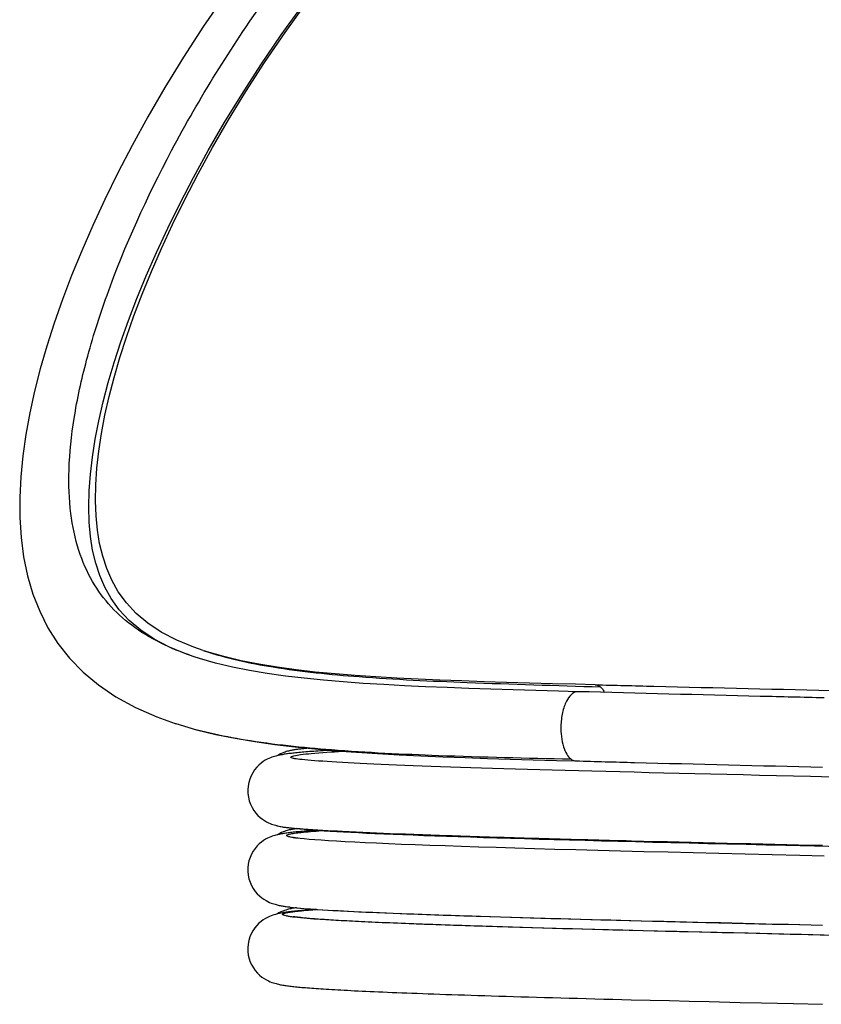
# Model space of a CAD drawing. Header units: millimetres. Extents: x 227 to 1212, y 165 to 1835.
# Tile 1 of 13: x 227 to 633, y 167 to 665. Entities that reach past the tile are written whole.
import ezdxf

# ---------------------------------------------------------------- set-up
doc = ezdxf.new("R2010")
doc.units = ezdxf.units.MM
doc.header["$LTSCALE"] = 130.397512
doc.layers.add('00_COMPONENTS_11', color=7, linetype='CONTINUOUS')
doc.layers.add('00_COMPONENTS_13', color=7, linetype='CONTINUOUS')

msp = doc.modelspace()

# ---------------------------------------------------------------- linework, layer by layer
at = {"layer": '00_COMPONENTS_11', "color": 7, "linetype": 'Continuous'}
for p, q in [((317.04, 341.86), (316.44, 342.05)), ((318.04, 341.54), (317.04, 341.86)), ((509.43, 324.73), (509.43, 324.73)), ((305.84, 308.7), (306.21, 308.58)), ((508.48, 289.74), (508.48, 289.74)), ((649.73, 281.27), (627.19, 281.8)), ((357.17, 256.98), (357.3, 256.95)), ((377.44, 254.64), (376.07, 254.55)), ((369.07, 250.47), (367.85, 250.61)), ((363.69, 215.86), (364.03, 215.82)), ((364.03, 215.82), (365.3, 215.67)), ((377.36, 214.65), (376.03, 214.56)), ((463.09, 206.04), (457.71, 206.21)), ((468.62, 205.87), (463.09, 206.04)), ((474.3, 205.69), (468.62, 205.87)), ((480.13, 205.52), (474.3, 205.69)), ((486.1, 205.35), (480.13, 205.52)), ((492.23, 205.17), (486.1, 205.35)), ((498.49, 205), (492.23, 205.17)), ((504.9, 204.82), (498.49, 205)), ((511.45, 204.64), (504.9, 204.82)), ((518.13, 204.46), (511.45, 204.64)), ((524.95, 204.28), (518.13, 204.46)), ((535.41, 204.01), (524.95, 204.28)), ((542.55, 203.83), (535.41, 204.01)), ((549.8, 203.65), (542.55, 203.83)), ((560.91, 203.37), (549.8, 203.65)), ((572.26, 203.1), (560.91, 203.37)), ((579.95, 202.91), (572.26, 203.1)), ((587.75, 202.72), (579.95, 202.91)), ((595.64, 202.54), (587.75, 202.72)), ((607.63, 202.25), (595.64, 202.54)), ((619.79, 201.97), (607.63, 202.25)), ((632.11, 201.68), (619.79, 201.97)), ((645.16, 201.38), (632.11, 201.68)), ((546.02, 168.73), (555.79, 168.49)), ((555.79, 168.49), (565.79, 168.24)), ((565.79, 168.24), (575.99, 168)), ((575.99, 168), (591.66, 167.62)), ((591.66, 167.62), (602.32, 167.37)), ((602.32, 167.37), (618.6, 166.99)), ((618.6, 166.99), (633.25, 166.65))]:
    msp.add_line(p, q, dxfattribs=at)
for points in [[(331.19, 677.5), (320.14, 661.34), (309.95, 645.59), (300.56, 630.26), (291.92, 615.36), (284.02, 600.98), (276.81, 587.12), (270.17, 573.59), (264.07, 560.44), (258.52, 547.7), (253.43, 535.21), (248.8, 523.01), (244.64, 511.13), (240.9, 499.44), (237.58, 487.96), (234.71, 476.74), (232.26, 465.65), (230.25, 454.73), (228.72, 444.01), (227.67, 433.42), (227.15, 422.98), (227.19, 412.76), (227.83, 402.72), (229.12, 392.88), (231.11, 383.3), (233.83, 374.1), (237.27, 365.36), (241.47, 357.05), (246.5, 349.14), (252.39, 341.67), (259.19, 334.68), (266.95, 328.2), (275.82, 322.19), (285.78, 316.75), (296.58, 312.01), (305.84, 308.7)], [(316.44, 342.05), (311.55, 343.75), (302.98, 347.3), (295.18, 351.36), (288.37, 355.83), (282.5, 360.74), (277.51, 366.1), (273.43, 371.77), (270.2, 377.56), (267.64, 383.5), (265.61, 389.77), (264.06, 396.35), (262.98, 403.17), (262.33, 410.41), (262.1, 418.13), (262.29, 426.21), (262.9, 434.65), (263.93, 443.39), (265.36, 452.4), (267.18, 461.71), (269.4, 471.28), (271.99, 481.08), (274.98, 491.21), (278.38, 501.67), (282.19, 512.4), (286.44, 523.53), (291.15, 535.01), (296.32, 546.83), (302.02, 559.08), (308.25, 571.74), (315.04, 584.77), (322.48, 598.31), (330.62, 612.33), (339.46, 626.77), (349.07, 641.64), (359.48, 656.9), (370.73, 672.45)], [(509.43, 324.7), (499.72, 324.96), (488.24, 325.29), (476.83, 325.63), (465.54, 325.98), (454.4, 326.36), (443.37, 326.78), (432.5, 327.23), (421.81, 327.73), (411.27, 328.3), (400.93, 328.94), (390.79, 329.67), (380.84, 330.52), (371.13, 331.49), (361.66, 332.61), (352.41, 333.91), (343.43, 335.41), (334.74, 337.15), (326.27, 339.17), (318.04, 341.54)], [(306.21, 308.58), (316.67, 305.51), (326.45, 303.13), (336.21, 301.15), (346.1, 299.47), (356.14, 298.03), (366.25, 296.81), (376.53, 295.77), (386.95, 294.87), (397.5, 294.09), (408.2, 293.42), (419.05, 292.83), (430.03, 292.3), (441.17, 291.84), (452.45, 291.41), (463.82, 291.02), (475.32, 290.65), (486.93, 290.31), (498.61, 289.98), (508.48, 289.71)], [(384.29, 295.1), (383.19, 295.03), (381.87, 294.95), (380.6, 294.87), (379.37, 294.79), (378.18, 294.71), (377.02, 294.63), (375.91, 294.55), (374.84, 294.47), (373.8, 294.4), (372.8, 294.32), (371.83, 294.24), (370.9, 294.16), (370, 294.09), (369.14, 294.01), (368.31, 293.93), (367.51, 293.86), (366.74, 293.78), (365.99, 293.7), (365.28, 293.63), (364.59, 293.55), (363.93, 293.47), (363.29, 293.39), (362.68, 293.31), (362.08, 293.23), (361.5, 293.15), (360.94, 293.06), (360.4, 292.98), (359.86, 292.88), (359.33, 292.79), (358.8, 292.69), (358.28, 292.58), (357.75, 292.46), (357.2, 292.33), (356.64, 292.19), (356.05, 292.02), (355.42, 291.83), (354.75, 291.59), (354.02, 291.32), (353.22, 290.98), (352.34, 290.55), (351.4, 290.03), (350.38, 289.39), (349.29, 288.59), (348.16, 287.62), (347.06, 286.49), (346.01, 285.21), (345.04, 283.76), (344.2, 282.19), (343.51, 280.52), (342.99, 278.76), (342.66, 276.94), (342.52, 275.07), (342.57, 273.18), (342.83, 271.32), (343.28, 269.51), (343.91, 267.77), (344.68, 266.16), (345.59, 264.68), (346.6, 263.35), (347.67, 262.18), (348.78, 261.16), (349.9, 260.28), (350.98, 259.55), (351.99, 258.96), (352.93, 258.48), (353.8, 258.09), (354.57, 257.78), (355.26, 257.53), (355.91, 257.32), (356.51, 257.15), (357.08, 257), (357.17, 256.98)], [(366.84, 290.75), (366.35, 290.82), (365.84, 290.9), (365.61, 290.94), (365.73, 290.91)], [(627.19, 281.8), (618.5, 282), (609.9, 282.2), (601.41, 282.4), (593.04, 282.6), (584.79, 282.79), (576.66, 282.99), (568.66, 283.18), (560.8, 283.38), (553.07, 283.57), (545.49, 283.76), (538.05, 283.95), (530.76, 284.13), (523.62, 284.32), (516.63, 284.5), (509.79, 284.69), (503.11, 284.87), (496.58, 285.05), (490.21, 285.23), (484.01, 285.41), (477.96, 285.59), (472.07, 285.76), (466.34, 285.94), (460.76, 286.11), (455.35, 286.28), (450.1, 286.46), (445.01, 286.63), (440.08, 286.8), (435.31, 286.97), (430.69, 287.13), (426.24, 287.3), (421.94, 287.47), (417.8, 287.63), (413.82, 287.8), (409.99, 287.96), (406.32, 288.12), (402.82, 288.28), (399.46, 288.44), (396.27, 288.6), (393.24, 288.76), (390.36, 288.91), (387.65, 289.07), (385.08, 289.22), (382.67, 289.37), (380.42, 289.52), (378.32, 289.67), (376.37, 289.81), (374.57, 289.95), (372.93, 290.09), (371.43, 290.23), (370.1, 290.36), (368.92, 290.49), (367.89, 290.61), (367.05, 290.72), (366.84, 290.75)], [(376.07, 254.55), (375, 254.47), (373.97, 254.39), (372.98, 254.32), (372.02, 254.24), (371.1, 254.16), (370.21, 254.09), (369.35, 254.01), (368.52, 253.94), (367.72, 253.86), (366.95, 253.78), (366.21, 253.71), (365.5, 253.63), (364.81, 253.55), (364.15, 253.48), (363.5, 253.4), (362.88, 253.32), (362.29, 253.24), (361.7, 253.16), (361.14, 253.07), (360.58, 252.98), (360.04, 252.89), (359.51, 252.8), (358.97, 252.7), (358.44, 252.59), (357.9, 252.47), (357.34, 252.34), (356.77, 252.2), (356.17, 252.03), (355.54, 251.84), (354.87, 251.62), (354.13, 251.34), (353.33, 251.01), (352.46, 250.6), (351.52, 250.1), (350.5, 249.47), (349.43, 248.7), (348.34, 247.79), (347.25, 246.71), (346.19, 245.46), (345.23, 244.07), (344.38, 242.56), (343.66, 240.92), (343.11, 239.21), (342.73, 237.44), (342.54, 235.62), (342.53, 233.79), (342.72, 231.95), (343.1, 230.14), (343.66, 228.39), (344.39, 226.73), (345.27, 225.17), (346.25, 223.77), (347.33, 222.52), (348.46, 221.42), (349.6, 220.49), (350.69, 219.73), (351.75, 219.09), (352.72, 218.58), (353.6, 218.18), (354.37, 217.87), (355.09, 217.6), (355.74, 217.39), (356.32, 217.21), (356.88, 217.06), (357.41, 216.92), (357.92, 216.8), (358.42, 216.69), (358.92, 216.59), (359.42, 216.5), (359.92, 216.41), (360.43, 216.32), (360.95, 216.24), (361.49, 216.16), (362.03, 216.08), (362.6, 216), (363.18, 215.92), (363.69, 215.86)], [(357.3, 256.95), (357.68, 256.85), (359.19, 256.54)], [(359.19, 256.54), (360.62, 256.29), (362.02, 256.08), (363.53, 255.88), (365.19, 255.69), (366.96, 255.5), (368.9, 255.31), (371, 255.13), (373.28, 254.95), (375.74, 254.76), (378.38, 254.58), (381.22, 254.39), (384.26, 254.21), (387.5, 254.02), (390.95, 253.83), (394.61, 253.64), (398.48, 253.45), (402.57, 253.26), (406.86, 253.06), (411.38, 252.87), (416.1, 252.67), (421.04, 252.48), (426.2, 252.28), (431.57, 252.08), (437.16, 251.88), (442.98, 251.68), (449.01, 251.47), (455.26, 251.27), (461.74, 251.06), (468.43, 250.86), (475.35, 250.65), (482.49, 250.44), (489.86, 250.23), (497.44, 250.01), (505.24, 249.8), (513.26, 249.58), (521.5, 249.36), (529.95, 249.14), (538.6, 248.92), (547.46, 248.7), (556.53, 248.47), (565.78, 248.24), (575.23, 248.01), (584.86, 247.78), (594.66, 247.55), (604.63, 247.31), (614.75, 247.08), (643.59, 246.41)], [(367.95, 250.6), (367.64, 250.64), (367.25, 250.69), (366.89, 250.74), (366.57, 250.78), (366.29, 250.83), (366.05, 250.86), (365.84, 250.9), (365.68, 250.93), (365.57, 250.95), (365.5, 250.96), (365.48, 250.97)], [(634.06, 241.63), (621.79, 241.92), (607.84, 242.24), (594.19, 242.57), (580.85, 242.88), (567.86, 243.2), (555.22, 243.51), (542.95, 243.82), (531.07, 244.12), (519.57, 244.42), (508.47, 244.72), (497.79, 245.01), (487.51, 245.3), (477.65, 245.59), (468.21, 245.88), (459.19, 246.16), (450.58, 246.44), (442.39, 246.71), (434.62, 246.99), (427.26, 247.26), (420.31, 247.53), (413.78, 247.8), (407.66, 248.06), (401.95, 248.32), (396.66, 248.58), (391.79, 248.83), (387.33, 249.08), (383.29, 249.33), (379.65, 249.57), (376.4, 249.81), (373.57, 250.04), (371.13, 250.26), (369.07, 250.47)], [(365.3, 215.67), (368.87, 215.32), (372.99, 214.97), (377.77, 214.62), (383.27, 214.27), (389.46, 213.91), (396.3, 213.56), (403.78, 213.2), (411.89, 212.85), (420.52, 212.5), (429.62, 212.15), (439.19, 211.81), (449.19, 211.47), (459.58, 211.14), (470.35, 210.8), (481.47, 210.47), (492.94, 210.14), (504.7, 209.82), (516.77, 209.49), (529.12, 209.17), (541.7, 208.85), (554.54, 208.52), (567.59, 208.2), (580.84, 207.88), (594.27, 207.56), (607.87, 207.24), (621.61, 206.92), (633.25, 206.65)], [(376.03, 214.56), (374.87, 214.47), (373.75, 214.39), (372.66, 214.3), (371.62, 214.22), (370.62, 214.13), (369.66, 214.05), (368.73, 213.97), (367.84, 213.88), (366.99, 213.8), (366.17, 213.71)], [(366.17, 213.71), (365.38, 213.63), (364.63, 213.54), (363.9, 213.46), (363.2, 213.37), (362.53, 213.28), (361.89, 213.19), (361.26, 213.1), (360.66, 213.01), (360.06, 212.91), (359.48, 212.8), (358.9, 212.69), (358.33, 212.57), (357.75, 212.45), (357.14, 212.3), (356.51, 212.13), (355.86, 211.94), (355.13, 211.71), (354.33, 211.42), (353.47, 211.06), (352.52, 210.62), (351.49, 210.07), (350.38, 209.38), (349.27, 208.57), (348.15, 207.61), (347.05, 206.49), (346.03, 205.24), (345.09, 203.86), (344.27, 202.35), (343.58, 200.71), (343.04, 198.93), (342.68, 197.06), (342.52, 195.17), (342.56, 193.3), (342.8, 191.46), (343.22, 189.7), (343.8, 188.03), (344.52, 186.47), (345.37, 185.01), (346.34, 183.66), (347.41, 182.42), (348.53, 181.35), (349.68, 180.42), (350.85, 179.62), (351.96, 178.97), (352.97, 178.46), (353.9, 178.06), (354.75, 177.73), (355.5, 177.47), (356.18, 177.26), (356.82, 177.09), (357.42, 176.93), (357.99, 176.8), (358.55, 176.68), (359.1, 176.57), (359.65, 176.47), (360.21, 176.37), (360.78, 176.28), (361.35, 176.19), (361.94, 176.1), (362.55, 176.02), (363.18, 175.93), (363.82, 175.85), (364.49, 175.77), (365.18, 175.69), (365.9, 175.61), (366.65, 175.54), (367.43, 175.46), (368.23, 175.38), (369.07, 175.3), (369.94, 175.22), (370.85, 175.15), (371.8, 175.07), (372.78, 174.99), (373.8, 174.91), (374.87, 174.83), (375.97, 174.75), (377.12, 174.67), (378.32, 174.58), (379.56, 174.5), (380.85, 174.42), (382.19, 174.33), (383.57, 174.25), (385.01, 174.16), (386.5, 174.08), (388.04, 173.99), (389.63, 173.9), (391.28, 173.81), (392.98, 173.73), (394.73, 173.64), (396.55, 173.54), (398.42, 173.45), (400.34, 173.36), (402.33, 173.27), (404.37, 173.18), (406.48, 173.08), (408.64, 172.99), (410.87, 172.89), (413.16, 172.8), (415.51, 172.7), (417.93, 172.6), (420.41, 172.5), (422.96, 172.4), (425.57, 172.3), (428.25, 172.2), (431, 172.1), (433.82, 172), (436.71, 171.9), (439.67, 171.79), (442.69, 171.69), (445.79, 171.58), (448.96, 171.48), (452.21, 171.37), (455.52, 171.26), (458.9, 171.15), (462.36, 171.05), (465.89, 170.94), (469.49, 170.83), (473.16, 170.72), (476.9, 170.6), (480.71, 170.49), (484.59, 170.38), (488.54, 170.26), (492.56, 170.15), (496.66, 170.04), (500.82, 169.92), (505.04, 169.8), (509.34, 169.69), (513.7, 169.57), (518.13, 169.45), (522.62, 169.33), (527.18, 169.22), (531.8, 169.1), (536.48, 168.98), (546.02, 168.73)], [(457.71, 206.21), (452.49, 206.38), (449.93, 206.46), (447.42, 206.55), (444.94, 206.63), (442.5, 206.71), (440.1, 206.8), (437.74, 206.88), (435.41, 206.96), (433.13, 207.04), (430.88, 207.13), (428.67, 207.21), (426.51, 207.29), (424.38, 207.37), (422.29, 207.45), (420.23, 207.53), (418.22, 207.61), (416.24, 207.69), (414.31, 207.77), (412.41, 207.85), (410.55, 207.93), (408.72, 208.01), (406.94, 208.09), (405.2, 208.17), (403.49, 208.25), (401.82, 208.33), (400.19, 208.41), (398.59, 208.48), (397.04, 208.56), (395.52, 208.64), (394.04, 208.71), (392.6, 208.79), (391.19, 208.87), (389.82, 208.94), (388.5, 209.02), (387.2, 209.09), (385.95, 209.16), (384.73, 209.24), (383.55, 209.31), (382.41, 209.38), (381.31, 209.46), (380.24, 209.53), (379.21, 209.6), (378.21, 209.67), (377.26, 209.74), (376.34, 209.81), (375.45, 209.88), (374.6, 209.95), (373.79, 210.01), (373.02, 210.08), (372.28, 210.15), (371.58, 210.21), (370.92, 210.27), (370.29, 210.34), (369.69, 210.4), (369.14, 210.46), (368.62, 210.51), (368.13, 210.57), (367.69, 210.63), (367.28, 210.68), (366.91, 210.73), (366.58, 210.77), (366.29, 210.82), (366.04, 210.86), (365.83, 210.89), (365.67, 210.92), (365.55, 210.94), (365.5, 210.95)]]:
    msp.add_lwpolyline(points, dxfattribs=at)
msp.add_arc((372.78, 295.97), 45.61, 260.7066, 261.3554, dxfattribs=at)
for points, knots in [([(316.44, 342.05), (305.51, 345.64), (289.85, 352.64), (273.02, 367.22), (263.3, 380.48), (256.32, 396.56), (252.34, 415.73), (251.62, 438.25), (254.39, 464.3), (260.92, 493.88), (275.59, 539.9), (303.98, 602.11), (350.45, 677.16), (389.61, 724.82), (411.55, 747.37)], [0, 0, 0, 0, 0.071923, 0.105006, 0.138299, 0.173872, 0.213787, 0.260033, 0.314205, 0.377209, 0.44914, 0.616001, 0.803235, 1, 1, 1, 1]), ([(509.43, 324.7), (506.94, 324.76), (504.13, 321.25), (502.53, 317.18), (501.36, 312.97), (500.99, 309.6), (500.94, 307.3)], [0, 0, 0, 0, 0.364941, 0.505575, 0.661823, 1, 1, 1, 1]), ([(634.06, 321.61), (623.29, 321.86), (581.75, 322.84), (540.21, 323.89), (509.43, 324.73)], [0, 0, 0, 0, 0.259106, 1, 1, 1, 1]), ([(306.21, 308.58), (317.61, 304.89), (343.75, 299.28), (388.26, 294.71), (443.22, 292.14), (483.6, 291.19), (505.88, 290.75)], [0, 0, 0, 0, 0.178958, 0.397131, 0.667458, 1, 1, 1, 1]), ([(500.94, 307.3), (500.85, 303.8), (501.34, 298.84), (503.59, 293.37), (505.06, 291.4), (505.87, 290.75)], [0, 0, 0, 0, 0.59396, 0.824025, 1, 1, 1, 1]), ([(365.88, 292.35), (367, 292.61), (369.88, 293.02), (378.06, 293.86), (385.13, 294.3), (390.44, 294.6)], [0, 0, 0, 0, 0.139408, 0.353288, 1, 1, 1, 1]), ([(365.62, 290.94), (365.27, 291.03), (364.83, 291.16), (364.35, 291.42), (364.21, 291.79), (365.01, 292.13), (365.49, 292.26), (365.88, 292.35)], [0, 0, 0, 0, 0.325583, 0.415015, 0.47046, 0.636856, 1, 1, 1, 1]), ([(505.87, 290.75), (506.07, 290.6), (506.84, 290.05), (507.79, 289.73), (508.48, 289.71)], [0, 0, 0, 0, 0.265211, 1, 1, 1, 1]), ([(508.48, 289.74), (518.35, 289.47), (559.94, 288.37), (601.53, 287.35), (633.25, 286.62)], [0, 0, 0, 0, 0.237382, 1, 1, 1, 1]), ([(357.3, 256.95), (357.41, 256.92), (357.94, 256.8), (358.47, 256.7), (358.88, 256.63)], [0, 0, 0, 0, 0.21882, 1, 1, 1, 1]), ([(358.88, 256.63), (362.74, 255.98), (373.28, 255.15), (392.98, 253.95), (420.25, 252.81), (454.19, 251.62), (493.75, 250.46), (554.06, 248.87), (601.05, 247.78), (633.24, 247.05)], [0, 0, 0, 0, 0.042707, 0.115374, 0.215794, 0.340782, 0.486439, 0.648261, 1, 1, 1, 1]), ([(365.42, 250.96), (365.01, 251.02), (364.3, 251.15), (363.37, 251.36), (362.73, 251.58), (362.31, 251.75), (362.16, 252.1), (362.51, 252.34), (362.99, 252.53), (363.79, 252.75), (364.84, 252.96), (366.81, 253.28), (369.97, 253.65), (374.58, 254.08), (378.02, 254.34), (379.92, 254.47)], [0, 0, 0, 0, 0.056952, 0.101105, 0.132644, 0.152209, 0.163027, 0.177198, 0.202386, 0.239978, 0.290296, 0.353428, 0.518133, 0.733881, 1, 1, 1, 1]), ([(367.85, 250.61), (367.67, 250.63), (367.03, 250.72), (366.39, 250.8), (365.93, 250.88)], [0, 0, 0, 0, 0.268965, 1, 1, 1, 1]), ([(364.03, 215.82), (368.58, 215.28), (380.16, 214.43), (401, 213.32), (428.51, 212.21), (476.07, 210.62), (544.97, 208.78), (602.64, 207.43), (633.24, 206.72)], [0, 0, 0, 0, 0.051045, 0.129257, 0.23244, 0.357616, 0.659162, 1, 1, 1, 1]), ([(366.29, 213.61), (367.07, 213.7), (370.87, 214.11), (374.68, 214.41), (377.72, 214.62)], [0, 0, 0, 0, 0.203201, 1, 1, 1, 1]), ([(365.93, 210.72), (365.16, 210.81), (363.82, 210.99), (362.09, 211.3), (361, 211.56), (360.43, 211.8), (360.19, 211.94), (360.07, 212.14), (360.19, 212.34), (360.43, 212.48), (361, 212.72), (362.08, 212.98), (363.05, 213.16), (363.63, 213.25)], [0, 0, 0, 0, 0.234305, 0.411811, 0.53285, 0.572754, 0.599919, 0.617498, 0.635072, 0.662197, 0.702027, 0.822827, 1, 1, 1, 1]), ([(363.63, 213.25), (363.83, 213.28), (364.71, 213.41), (365.6, 213.53), (366.29, 213.61)], [0, 0, 0, 0, 0.22445, 1, 1, 1, 1]), ([(634.05, 201.63), (603.47, 202.34), (545.87, 203.69), (477.08, 205.53), (429.68, 207.12), (402.37, 208.22), (381.78, 209.34), (370.38, 210.17), (365.93, 210.72)], [0, 0, 0, 0, 0.342023, 0.644273, 0.76942, 0.872277, 0.949853, 1, 1, 1, 1])]:
    msp.add_open_spline(points, degree=3, knots=knots, dxfattribs=at)
at = {"layer": '00_COMPONENTS_13', "color": 7, "linetype": 'Continuous'}
for p, q in [((319.9, 345.54), (320.5, 345.34)), ((321.97, 344.87), (320.5, 345.34)), ((518.29, 328.24), (518.29, 328.24))]:
    msp.add_line(p, q, dxfattribs=at)
for points in [[(319.9, 345.54), (315.16, 347.21), (306.59, 350.78), (298.78, 354.87), (291.98, 359.36), (286.12, 364.27), (281.14, 369.63), (277.05, 375.28), (273.8, 381.06), (271.21, 386.99), (269.14, 393.22), (267.57, 399.74), (266.46, 406.48), (265.77, 413.64), (265.48, 421.28), (265.62, 429.3), (266.18, 437.67), (267.14, 446.33), (268.51, 455.25), (270.27, 464.48), (272.42, 473.96), (274.94, 483.66), (277.86, 493.7), (281.19, 504.06), (284.93, 514.7), (289.11, 525.74), (293.75, 537.13), (298.85, 548.85), (304.48, 561.01), (310.64, 573.57), (317.36, 586.51), (324.73, 599.94), (332.79, 613.86), (341.55, 628.18), (351.07, 642.93), (361.4, 658.07), (372.54, 673.5)], [(518.29, 328.21), (508.36, 328.46), (496.64, 328.76), (484.98, 329.08), (473.45, 329.41), (462.05, 329.76), (450.77, 330.14), (439.63, 330.57), (428.68, 331.04), (417.88, 331.57), (407.28, 332.19), (396.88, 332.9), (386.67, 333.72), (376.69, 334.67), (366.94, 335.79), (357.42, 337.09), (348.16, 338.6), (339.18, 340.37), (330.45, 342.44), (321.97, 344.87)], [(373.05, 296.12), (372.45, 296.07), (371.86, 296.01), (371.29, 295.96), (370.74, 295.9), (370.2, 295.85), (369.68, 295.79), (369.17, 295.73), (368.67, 295.67), (368.19, 295.61), (367.71, 295.55), (367.24, 295.49), (366.78, 295.42), (366.33, 295.35), (365.88, 295.28), (365.44, 295.2), (364.99, 295.12), (364.54, 295.03), (364.08, 294.94), (363.61, 294.83), (363.12, 294.71), (362.59, 294.57), (362.02, 294.4), (361.42, 294.21), (360.73, 293.96), (359.97, 293.66), (359.14, 293.28), (358.23, 292.81), (357.58, 292.42)], [(367.27, 255.47), (366.97, 255.43), (366.49, 255.36), (366.01, 255.28), (365.54, 255.2), (365.06, 255.11), (364.57, 255.02), (364.07, 254.91), (363.55, 254.79), (363.01, 254.66), (362.44, 254.5), (361.81, 254.32), (361.14, 254.09), (360.41, 253.82), (359.59, 253.48), (358.68, 253.04), (357.7, 252.5), (357.52, 252.38)], [(362.54, 214.53), (361.86, 214.33), (361.11, 214.08), (360.26, 213.75), (359.33, 213.35), (358.32, 212.84), (357.58, 212.4)], [(366.45, 215.36), (365.92, 215.27), (365.39, 215.18), (364.86, 215.08), (364.32, 214.97), (363.76, 214.85), (363.17, 214.7), (362.54, 214.53)], [(367.25, 215.48), (366.99, 215.44), (366.45, 215.36)]]:
    msp.add_lwpolyline(points, dxfattribs=at)
for points, knots in [([(320.5, 345.34), (331.82, 341.64), (357.9, 336.07), (402.46, 331.63), (457.75, 329.09), (498.43, 327.88), (520.88, 327.15)], [0, 0, 0, 0, 0.177135, 0.394673, 0.665821, 1, 1, 1, 1]), ([(518.29, 328.24), (528.2, 327.99), (569.85, 326.96), (611.51, 325.97), (643.26, 325.24)], [0, 0, 0, 0, 0.237819, 1, 1, 1, 1]), ([(518.29, 328.21), (518.98, 328.19), (519.92, 327.87), (520.68, 327.31), (520.87, 327.16)], [0, 0, 0, 0, 0.733666, 1, 1, 1, 1]), ([(520.87, 327.16), (521.07, 326.99), (521.94, 326.17), (522.61, 325.16), (523.05, 324.34)], [0, 0, 0, 0, 0.218591, 1, 1, 1, 1])]:
    msp.add_open_spline(points, degree=3, knots=knots, dxfattribs=at)

doc.saveas('drawing.dxf')
